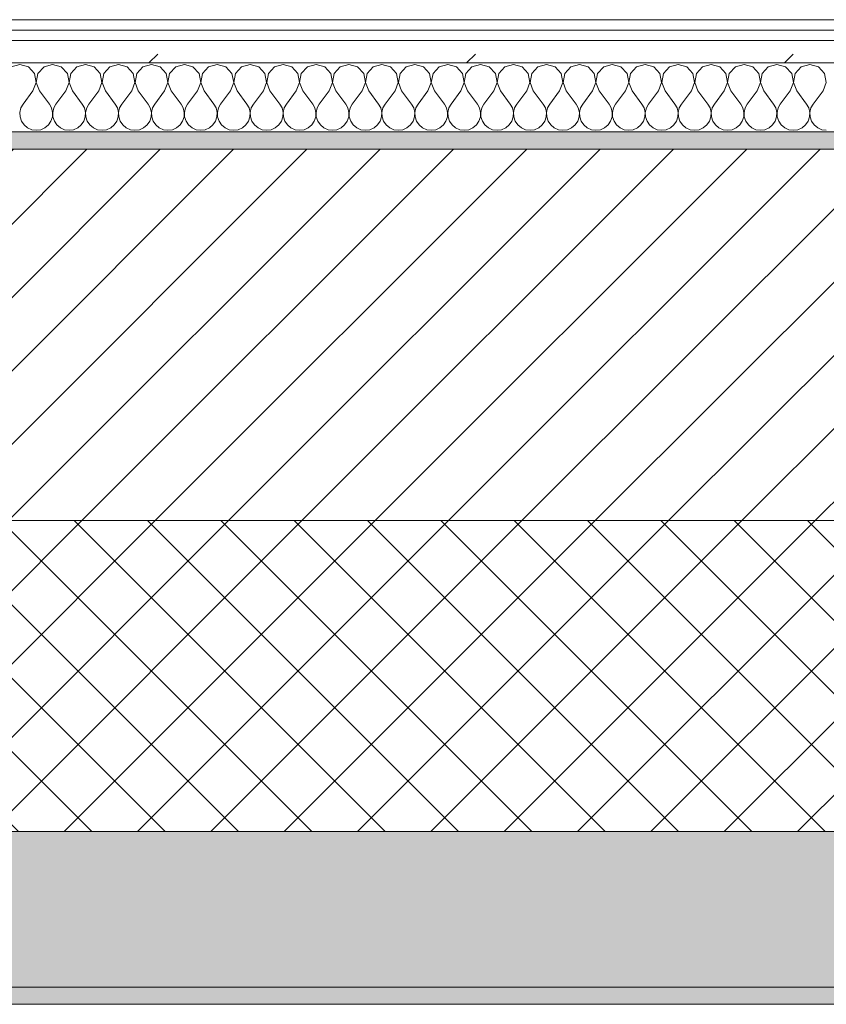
# Model space of a CAD drawing. Header units: millimetres. Extents: x -40968 to 11883, y -17757 to 4746.
# Tile 135 of 227: x -9686 to -9219, y -1699 to -1129. Entities that reach past the tile are written whole.
import ezdxf

# ---------------------------------------------------------------- set-up
doc = ezdxf.new("R2010")
doc.units = ezdxf.units.MM
doc.header["$MEASUREMENT"] = 0
doc.linetypes.add('Wipeout_Contour', pattern=[1000, 0, -1000])
doc.layers.add('12_FAÇ_Façana', color=7, linetype='Continuous')
doc.layers.add('Nuevo_08_E_Envans secs', color=7, linetype='Continuous')
for name, color, linetype, lineweight, true_color in [('12_FAÇ_Façana_Pluma_Nº__102', 7, 'Continuous', 5, 0xcccccc), ('12_FAÇ_Façana_Pluma_Nº__174', 7, 'Continuous', 13, 0xe4ad2c), ('12_FAÇ_Façana_Pluma_Nº__176', 7, 'Continuous', 15, 0x93a0c6), ('Nuevo_08_E_Envans secs_Pluma_Nº__102', 7, 'Continuous', 5, 0xcccccc), ('Nuevo_08_E_Envans secs_Pluma_Nº__171', 171, 'Continuous', 13, 0xaaaaff), ('Nuevo_08_E_Envans secs_Pluma_Nº__177', 7, 'Continuous', 15, 0xf7e046)]:
    doc.layers.add(name, color=color, linetype=linetype, lineweight=lineweight, true_color=true_color)
for name, color, linetype, lineweight in [('12_FAÇ_Façana_Pluma_Nº__2', 8, 'Continuous', 5), ('12_FAÇ_Façana_Pluma_Nº__7', 7, 'Continuous', 5), ('Nuevo_08_E_Envans secs_Pluma_Nº__1', 7, 'Continuous', 5)]:
    doc.layers.add(name, color=color, linetype=linetype, lineweight=lineweight)
pattern_1 = [(45, (0, 0), (-183.848, 183.848), [195, -65]), (45, (7e-14, 183.85), (-183.848, 183.848), [195, -65])]

# ---------------------------------------------------------------- blocks, each defined once
blk = doc.blocks.new('Muro_10_1', base_point=(-12935.93, -1193.98))
at = {"layer": '12_FAÇ_Façana_Pluma_Nº__102', "linetype": 'Continuous', "lineweight": 0, "true_color": 0xe5e5e5}
for points in [[(-12935.93, -1688.98), (-8781.93, -1688.98), (-8781.93, -1598.98), (-12035.86, -1598.98), (-12035.86, -1613.98), (-12435.86, -1613.98), (-12435.86, -1598.98), (-12486.81, -1598.98), (-12486.81, -1613.98), (-12886.81, -1613.98), (-12886.81, -1598.98), (-12935.93, -1598.98)], [(-12935.93, -1698.98), (-8781.93, -1698.98), (-8781.93, -1688.98), (-12935.93, -1688.98)]]:
    blk.add_hatch(color=254, dxfattribs=at).paths.add_polyline_path(points)
at = {"layer": '12_FAÇ_Façana_Pluma_Nº__174', "linetype": 'Continuous', "lineweight": 13, "true_color": 0xe4ad2c}
h = blk.add_hatch(dxfattribs=at)
h.set_pattern_fill('SATE_Aislamiento_0001', color=42, style=0, pattern_type=2)
h.set_pattern_definition([(45, (0, 0), (-21.2132, 21.2132), []), (135, (0, 0), (21.2132, 21.2132), [])])
h.paths.add_polyline_path([(-12035.86, -1598.98), (-8781.93, -1598.98), (-8781.93, -1418.98), (-12035.86, -1418.98)])
at = {"layer": '12_FAÇ_Façana_Pluma_Nº__176', "linetype": 'Continuous', "lineweight": 0, "true_color": 0x495063}
blk.add_hatch(color=251, dxfattribs=at).paths.add_polyline_path([(-11995.86, -1203.98), (-8781.93, -1203.98), (-8781.93, -1193.98), (-11995.86, -1193.98)])
at = {"layer": '12_FAÇ_Façana_Pluma_Nº__2', "linetype": 'Continuous', "lineweight": 5}
h = blk.add_hatch(dxfattribs=at)
h.set_pattern_fill('Ceramic_0001', color=8, style=0, pattern_type=2)
h.set_pattern_definition([(45, (0, 0), (-21.2132, 21.2132), [])])
h.paths.add_polyline_path([(-11995.86, -1418.98), (-8781.93, -1418.98), (-8781.93, -1203.98), (-11995.86, -1203.98)])
at = {"layer": '12_FAÇ_Façana_Pluma_Nº__7', "color": 7, "linetype": 'Continuous', "lineweight": 5}
for p, q in [((-8781.93, -1203.98), (-11995.86, -1203.98)), ((-11995.86, -1418.98), (-8781.93, -1418.98)), ((-12035.86, -1598.98), (-8781.93, -1598.98)), ((-12935.93, -1688.98), (-8781.93, -1688.98))]:
    blk.add_line(p, q, dxfattribs=at)
at = {"layer": '12_FAÇ_Façana_Pluma_Nº__7', "color": 7, "linetype": 'Continuous', "lineweight": 5, "flags": 128}
for points in [[(-8781.93, -1193.98), (-11995.86, -1193.98)], [(-12935.93, -1698.98), (-8781.93, -1698.98)]]:
    blk.add_lwpolyline(points, dxfattribs=at)
blk = doc.blocks.new('*X241')
at = {"layer": 'Nuevo_08_E_Envans secs_Pluma_Nº__102', "color": 254, "linetype": 'Continuous', "lineweight": 5, "true_color": 0xcccccc}
for p, q in [((-9685.71, -1154.93), (-9690.72, -1156.35)), ((-9680.71, -1156.35), (-9685.71, -1154.93)), ((-9677.2, -1160.19), (-9680.71, -1156.35)), ((-9671.67, -1156.35), (-9675.19, -1160.19)), ((-9666.67, -1154.93), (-9671.67, -1156.35)), ((-9661.66, -1156.35), (-9666.67, -1154.93)), ((-9658.15, -1160.19), (-9661.66, -1156.35)), ((-9652.63, -1156.35), (-9656.14, -1160.19)), ((-9647.62, -1154.93), (-9652.63, -1156.35)), ((-9642.61, -1156.35), (-9647.62, -1154.93)), ((-9639.1, -1160.19), (-9642.61, -1156.35)), ((-9633.58, -1156.35), (-9637.09, -1160.19)), ((-9628.57, -1154.93), (-9633.58, -1156.35)), ((-9623.56, -1156.35), (-9628.57, -1154.93)), ((-9620.05, -1160.19), (-9623.56, -1156.35)), ((-9614.53, -1156.35), (-9618.04, -1160.19)), ((-9609.52, -1154.93), (-9614.53, -1156.35)), ((-9604.52, -1156.35), (-9609.52, -1154.93)), ((-9601.01, -1160.19), (-9604.52, -1156.35)), ((-9595.48, -1156.35), (-9598.99, -1160.19)), ((-9590.48, -1154.93), (-9595.48, -1156.35)), ((-9585.47, -1156.35), (-9590.48, -1154.93)), ((-9581.96, -1160.19), (-9585.47, -1156.35)), ((-9576.44, -1156.35), (-9579.95, -1160.19)), ((-9571.43, -1154.93), (-9576.44, -1156.35)), ((-9566.42, -1156.35), (-9571.43, -1154.93)), ((-9562.91, -1160.19), (-9566.42, -1156.35)), ((-9557.39, -1156.35), (-9560.9, -1160.19)), ((-9552.38, -1154.93), (-9557.39, -1156.35)), ((-9547.37, -1156.35), (-9552.38, -1154.93)), ((-9543.86, -1160.19), (-9547.37, -1156.35)), ((-9538.34, -1156.35), (-9541.85, -1160.19)), ((-9533.33, -1154.93), (-9538.34, -1156.35)), ((-9528.33, -1156.35), (-9533.33, -1154.93)), ((-9524.81, -1160.19), (-9528.33, -1156.35)), ((-9519.29, -1156.35), (-9522.8, -1160.19)), ((-9514.29, -1154.93), (-9519.29, -1156.35)), ((-9509.28, -1156.35), (-9514.29, -1154.93)), ((-9505.77, -1160.19), (-9509.28, -1156.35)), ((-9500.25, -1156.35), (-9503.76, -1160.19)), ((-9495.24, -1154.93), (-9500.25, -1156.35)), ((-9490.23, -1156.35), (-9495.24, -1154.93)), ((-9486.72, -1160.19), (-9490.23, -1156.35)), ((-9481.2, -1156.35), (-9484.71, -1160.19)), ((-9476.19, -1154.93), (-9481.2, -1156.35)), ((-9471.18, -1156.35), (-9476.19, -1154.93)), ((-9467.67, -1160.19), (-9471.18, -1156.35)), ((-9462.15, -1156.35), (-9465.66, -1160.19)), ((-9457.14, -1154.93), (-9462.15, -1156.35)), ((-9452.14, -1156.35), (-9457.14, -1154.93)), ((-9448.62, -1160.19), (-9452.14, -1156.35)), ((-9443.1, -1156.35), (-9446.61, -1160.19)), ((-9438.1, -1154.93), (-9443.1, -1156.35)), ((-9433.09, -1156.35), (-9438.1, -1154.93)), ((-9429.58, -1160.19), (-9433.09, -1156.35)), ((-9424.05, -1156.35), (-9427.57, -1160.19)), ((-9419.05, -1154.93), (-9424.05, -1156.35)), ((-9414.04, -1156.35), (-9419.05, -1154.93)), ((-9410.53, -1160.19), (-9414.04, -1156.35)), ((-9405.01, -1156.35), (-9408.52, -1160.19)), ((-9400, -1154.93), (-9405.01, -1156.35)), ((-9394.99, -1156.35), (-9400, -1154.93)), ((-9391.48, -1160.19), (-9394.99, -1156.35)), ((-9385.96, -1156.35), (-9389.47, -1160.19)), ((-9380.95, -1154.93), (-9385.96, -1156.35)), ((-9375.95, -1156.35), (-9380.95, -1154.93)), ((-9372.43, -1160.19), (-9375.95, -1156.35)), ((-9366.91, -1156.35), (-9370.42, -1160.19)), ((-9361.9, -1154.93), (-9366.91, -1156.35)), ((-9356.9, -1156.35), (-9361.9, -1154.93)), ((-9353.39, -1160.19), (-9356.9, -1156.35)), ((-9347.86, -1156.35), (-9351.38, -1160.19)), ((-9342.86, -1154.93), (-9347.86, -1156.35)), ((-9337.85, -1156.35), (-9342.86, -1154.93)), ((-9334.34, -1160.19), (-9337.85, -1156.35)), ((-9328.82, -1156.35), (-9332.33, -1160.19)), ((-9323.81, -1154.93), (-9328.82, -1156.35)), ((-9318.8, -1156.35), (-9323.81, -1154.93)), ((-9315.29, -1160.19), (-9318.8, -1156.35)), ((-9309.77, -1156.35), (-9313.28, -1160.19)), ((-9304.76, -1154.93), (-9309.77, -1156.35)), ((-9299.75, -1156.35), (-9304.76, -1154.93)), ((-9296.24, -1160.19), (-9299.75, -1156.35)), ((-9290.72, -1156.35), (-9294.23, -1160.19)), ((-9285.71, -1154.93), (-9290.72, -1156.35)), ((-9280.71, -1156.35), (-9285.71, -1154.93)), ((-9277.2, -1160.19), (-9280.71, -1156.35)), ((-9271.67, -1156.35), (-9275.19, -1160.19)), ((-9266.67, -1154.93), (-9271.67, -1156.35)), ((-9261.66, -1156.35), (-9266.67, -1154.93)), ((-9258.15, -1160.19), (-9261.66, -1156.35)), ((-9252.63, -1156.35), (-9256.14, -1160.19)), ((-9247.62, -1154.93), (-9252.63, -1156.35)), ((-9242.61, -1156.35), (-9247.62, -1154.93)), ((-9239.1, -1160.19), (-9242.61, -1156.35)), ((-9233.58, -1156.35), (-9237.09, -1160.19)), ((-9228.57, -1154.93), (-9233.58, -1156.35)), ((-9223.56, -1156.35), (-9228.57, -1154.93)), ((-9220.05, -1160.19), (-9223.56, -1156.35)), ((-9676.23, -1165.31), (-9677.2, -1160.19)), ((-9675.19, -1160.19), (-9676.15, -1165.31)), ((-9657.18, -1165.31), (-9658.15, -1160.19)), ((-9656.14, -1160.19), (-9657.1, -1165.31)), ((-9638.13, -1165.31), (-9639.1, -1160.19)), ((-9637.09, -1160.19), (-9638.06, -1165.31)), ((-9619.09, -1165.31), (-9620.05, -1160.19)), ((-9618.04, -1160.19), (-9619.01, -1165.31)), ((-9600.04, -1165.31), (-9601.01, -1160.19)), ((-9598.99, -1160.19), (-9599.96, -1165.31)), ((-9580.99, -1165.31), (-9581.96, -1160.19)), ((-9579.95, -1160.19), (-9580.91, -1165.31)), ((-9561.94, -1165.31), (-9562.91, -1160.19)), ((-9560.9, -1160.19), (-9561.87, -1165.31)), ((-9542.9, -1165.31), (-9543.86, -1160.19)), ((-9541.85, -1160.19), (-9542.82, -1165.31)), ((-9523.85, -1165.31), (-9524.81, -1160.19)), ((-9522.8, -1160.19), (-9523.77, -1165.31)), ((-9504.8, -1165.31), (-9505.77, -1160.19)), ((-9503.76, -1160.19), (-9504.72, -1165.31)), ((-9485.75, -1165.31), (-9486.72, -1160.19)), ((-9484.71, -1160.19), (-9485.68, -1165.31)), ((-9466.71, -1165.31), (-9467.67, -1160.19)), ((-9465.66, -1160.19), (-9466.63, -1165.31)), ((-9447.66, -1165.31), (-9448.62, -1160.19)), ((-9446.61, -1160.19), (-9447.58, -1165.31)), ((-9428.61, -1165.31), (-9429.58, -1160.19)), ((-9427.57, -1160.19), (-9428.53, -1165.31)), ((-9409.56, -1165.31), (-9410.53, -1160.19)), ((-9408.52, -1160.19), (-9409.49, -1165.31)), ((-9390.51, -1165.31), (-9391.48, -1160.19)), ((-9389.47, -1160.19), (-9390.44, -1165.31)), ((-9371.47, -1165.31), (-9372.43, -1160.19)), ((-9370.42, -1160.19), (-9371.39, -1165.31)), ((-9352.42, -1165.31), (-9353.39, -1160.19)), ((-9351.38, -1160.19), (-9352.34, -1165.31)), ((-9333.37, -1165.31), (-9334.34, -1160.19)), ((-9332.33, -1160.19), (-9333.29, -1165.31)), ((-9314.32, -1165.31), (-9315.29, -1160.19)), ((-9313.28, -1160.19), (-9314.25, -1165.31)), ((-9295.28, -1165.31), (-9296.24, -1160.19)), ((-9294.23, -1160.19), (-9295.2, -1165.31)), ((-9276.23, -1165.31), (-9277.2, -1160.19)), ((-9275.19, -1160.19), (-9276.15, -1165.31)), ((-9257.18, -1165.31), (-9258.15, -1160.19)), ((-9256.14, -1160.19), (-9257.1, -1165.31)), ((-9238.13, -1165.31), (-9239.1, -1160.19)), ((-9237.09, -1160.19), (-9238.06, -1165.31)), ((-9219.09, -1165.31), (-9220.05, -1160.19)), ((-9678.1, -1170.17), (-9676.23, -1165.31)), ((-9676.15, -1165.31), (-9674.29, -1170.17)), ((-9659.05, -1170.17), (-9657.18, -1165.31)), ((-9657.1, -1165.31), (-9655.24, -1170.17)), ((-9640, -1170.17), (-9638.13, -1165.31)), ((-9638.06, -1165.31), (-9636.19, -1170.17)), ((-9620.95, -1170.17), (-9619.09, -1165.31)), ((-9619.01, -1165.31), (-9617.14, -1170.17)), ((-9601.9, -1170.17), (-9600.04, -1165.31)), ((-9599.96, -1165.31), (-9598.1, -1170.17)), ((-9582.86, -1170.17), (-9580.99, -1165.31)), ((-9580.91, -1165.31), (-9579.05, -1170.17)), ((-9563.81, -1170.17), (-9561.94, -1165.31)), ((-9561.87, -1165.31), (-9560, -1170.17)), ((-9544.76, -1170.17), (-9542.9, -1165.31)), ((-9542.82, -1165.31), (-9540.95, -1170.17)), ((-9525.71, -1170.17), (-9523.85, -1165.31)), ((-9523.77, -1165.31), (-9521.9, -1170.17)), ((-9506.67, -1170.17), (-9504.8, -1165.31)), ((-9504.72, -1165.31), (-9502.86, -1170.17)), ((-9487.62, -1170.17), (-9485.75, -1165.31)), ((-9485.68, -1165.31), (-9483.81, -1170.17)), ((-9468.57, -1170.17), (-9466.71, -1165.31)), ((-9466.63, -1165.31), (-9464.76, -1170.17)), ((-9449.52, -1170.17), (-9447.66, -1165.31)), ((-9447.58, -1165.31), (-9445.71, -1170.17)), ((-9430.48, -1170.17), (-9428.61, -1165.31)), ((-9428.53, -1165.31), (-9426.67, -1170.17)), ((-9411.43, -1170.17), (-9409.56, -1165.31)), ((-9409.49, -1165.31), (-9407.62, -1170.17)), ((-9392.38, -1170.17), (-9390.51, -1165.31)), ((-9390.44, -1165.31), (-9388.57, -1170.17)), ((-9373.33, -1170.17), (-9371.47, -1165.31)), ((-9371.39, -1165.31), (-9369.52, -1170.17)), ((-9354.29, -1170.17), (-9352.42, -1165.31)), ((-9352.34, -1165.31), (-9350.48, -1170.17)), ((-9335.24, -1170.17), (-9333.37, -1165.31)), ((-9333.29, -1165.31), (-9331.43, -1170.17)), ((-9316.19, -1170.17), (-9314.32, -1165.31)), ((-9314.25, -1165.31), (-9312.38, -1170.17)), ((-9297.14, -1170.17), (-9295.28, -1165.31)), ((-9295.2, -1165.31), (-9293.33, -1170.17)), ((-9278.1, -1170.17), (-9276.23, -1165.31)), ((-9276.15, -1165.31), (-9274.29, -1170.17)), ((-9259.05, -1170.17), (-9257.18, -1165.31)), ((-9257.1, -1165.31), (-9255.24, -1170.17)), ((-9240, -1170.17), (-9238.13, -1165.31)), ((-9238.06, -1165.31), (-9236.19, -1170.17)), ((-9220.95, -1170.17), (-9219.09, -1165.31)), ((-9678.1, -1170.17), (-9683.81, -1177.79)), ((-9674.29, -1170.17), (-9668.57, -1177.79)), ((-9659.05, -1170.17), (-9664.76, -1177.79)), ((-9655.24, -1170.17), (-9649.52, -1177.79)), ((-9640, -1170.17), (-9645.71, -1177.79)), ((-9636.19, -1170.17), (-9630.48, -1177.79)), ((-9620.95, -1170.17), (-9626.67, -1177.79)), ((-9617.14, -1170.17), (-9611.43, -1177.79)), ((-9601.9, -1170.17), (-9607.62, -1177.79)), ((-9598.1, -1170.17), (-9592.38, -1177.79)), ((-9582.86, -1170.17), (-9588.57, -1177.79)), ((-9579.05, -1170.17), (-9573.33, -1177.79)), ((-9563.81, -1170.17), (-9569.52, -1177.79)), ((-9560, -1170.17), (-9554.29, -1177.79)), ((-9544.76, -1170.17), (-9550.48, -1177.79)), ((-9540.95, -1170.17), (-9535.24, -1177.79)), ((-9525.71, -1170.17), (-9531.43, -1177.79)), ((-9521.9, -1170.17), (-9516.19, -1177.79)), ((-9506.67, -1170.17), (-9512.38, -1177.79)), ((-9502.86, -1170.17), (-9497.14, -1177.79)), ((-9487.62, -1170.17), (-9493.33, -1177.79)), ((-9483.81, -1170.17), (-9478.1, -1177.79)), ((-9468.57, -1170.17), (-9474.29, -1177.79)), ((-9464.76, -1170.17), (-9459.05, -1177.79)), ((-9449.52, -1170.17), (-9455.24, -1177.79)), ((-9445.71, -1170.17), (-9440, -1177.79)), ((-9430.48, -1170.17), (-9436.19, -1177.79)), ((-9426.67, -1170.17), (-9420.95, -1177.79)), ((-9411.43, -1170.17), (-9417.14, -1177.79)), ((-9407.62, -1170.17), (-9401.9, -1177.79)), ((-9392.38, -1170.17), (-9398.1, -1177.79)), ((-9388.57, -1170.17), (-9382.86, -1177.79)), ((-9373.33, -1170.17), (-9379.05, -1177.79)), ((-9369.52, -1170.17), (-9363.81, -1177.79)), ((-9354.29, -1170.17), (-9360, -1177.79)), ((-9350.48, -1170.17), (-9344.76, -1177.79)), ((-9335.24, -1170.17), (-9340.95, -1177.79)), ((-9331.43, -1170.17), (-9325.71, -1177.79)), ((-9316.19, -1170.17), (-9321.9, -1177.79)), ((-9312.38, -1170.17), (-9306.67, -1177.79)), ((-9297.14, -1170.17), (-9302.86, -1177.79)), ((-9293.33, -1170.17), (-9287.62, -1177.79)), ((-9278.1, -1170.17), (-9283.81, -1177.79)), ((-9274.29, -1170.17), (-9268.57, -1177.79)), ((-9259.05, -1170.17), (-9264.76, -1177.79)), ((-9255.24, -1170.17), (-9249.52, -1177.79)), ((-9240, -1170.17), (-9245.71, -1177.79)), ((-9236.19, -1170.17), (-9230.48, -1177.79)), ((-9220.95, -1170.17), (-9226.67, -1177.79)), ((-9683.81, -1177.79), (-9685.08, -1180.08)), ((-9667.3, -1180.08), (-9668.57, -1177.79)), ((-9664.76, -1177.79), (-9666.03, -1180.08)), ((-9648.25, -1180.08), (-9649.52, -1177.79)), ((-9645.71, -1177.79), (-9646.99, -1180.08)), ((-9629.2, -1180.08), (-9630.48, -1177.79)), ((-9626.67, -1177.79), (-9627.94, -1180.08)), ((-9610.16, -1180.08), (-9611.43, -1177.79)), ((-9607.62, -1177.79), (-9608.89, -1180.08)), ((-9591.11, -1180.08), (-9592.38, -1177.79)), ((-9588.57, -1177.79), (-9589.84, -1180.08)), ((-9572.06, -1180.08), (-9573.33, -1177.79)), ((-9569.52, -1177.79), (-9570.8, -1180.08)), ((-9553.01, -1180.08), (-9554.29, -1177.79)), ((-9550.48, -1177.79), (-9551.75, -1180.08)), ((-9533.97, -1180.08), (-9535.24, -1177.79)), ((-9531.43, -1177.79), (-9532.7, -1180.08)), ((-9514.92, -1180.08), (-9516.19, -1177.79)), ((-9512.38, -1177.79), (-9513.65, -1180.08)), ((-9495.87, -1180.08), (-9497.14, -1177.79)), ((-9493.33, -1177.79), (-9494.6, -1180.08)), ((-9476.82, -1180.08), (-9478.1, -1177.79)), ((-9474.29, -1177.79), (-9475.56, -1180.08)), ((-9457.78, -1180.08), (-9459.05, -1177.79)), ((-9455.24, -1177.79), (-9456.51, -1180.08)), ((-9438.73, -1180.08), (-9440, -1177.79)), ((-9436.19, -1177.79), (-9437.46, -1180.08)), ((-9419.68, -1180.08), (-9420.95, -1177.79)), ((-9417.14, -1177.79), (-9418.41, -1180.08)), ((-9400.63, -1180.08), (-9401.9, -1177.79)), ((-9398.1, -1177.79), (-9399.37, -1180.08)), ((-9381.59, -1180.08), (-9382.86, -1177.79)), ((-9379.05, -1177.79), (-9380.32, -1180.08)), ((-9362.54, -1180.08), (-9363.81, -1177.79)), ((-9360, -1177.79), (-9361.27, -1180.08)), ((-9343.49, -1180.08), (-9344.76, -1177.79)), ((-9340.95, -1177.79), (-9342.22, -1180.08)), ((-9324.44, -1180.08), (-9325.71, -1177.79)), ((-9321.9, -1177.79), (-9323.18, -1180.08)), ((-9305.4, -1180.08), (-9306.67, -1177.79)), ((-9302.86, -1177.79), (-9304.13, -1180.08)), ((-9286.35, -1180.08), (-9287.62, -1177.79)), ((-9283.81, -1177.79), (-9285.08, -1180.08)), ((-9267.3, -1180.08), (-9268.57, -1177.79)), ((-9264.76, -1177.79), (-9266.03, -1180.08)), ((-9248.25, -1180.08), (-9249.52, -1177.79)), ((-9245.71, -1177.79), (-9246.99, -1180.08)), ((-9229.2, -1180.08), (-9230.48, -1177.79)), ((-9226.67, -1177.79), (-9227.94, -1180.08)), ((-9685.08, -1180.08), (-9685.68, -1182.64)), ((-9685.68, -1182.64), (-9685.55, -1185.27)), ((-9685.55, -1185.27), (-9684.71, -1187.76)), ((-9667.67, -1187.76), (-9666.83, -1185.27)), ((-9666.71, -1182.64), (-9667.3, -1180.08)), ((-9666.83, -1185.27), (-9666.71, -1182.64)), ((-9666.03, -1180.08), (-9666.63, -1182.64)), ((-9666.63, -1182.64), (-9666.5, -1185.27)), ((-9666.5, -1185.27), (-9665.66, -1187.76)), ((-9648.62, -1187.76), (-9647.78, -1185.27)), ((-9647.66, -1182.64), (-9648.25, -1180.08)), ((-9647.78, -1185.27), (-9647.66, -1182.64)), ((-9646.99, -1180.08), (-9647.58, -1182.64)), ((-9647.58, -1182.64), (-9647.45, -1185.27)), ((-9647.45, -1185.27), (-9646.61, -1187.76)), ((-9629.58, -1187.76), (-9628.74, -1185.27)), ((-9628.61, -1182.64), (-9629.2, -1180.08)), ((-9628.74, -1185.27), (-9628.61, -1182.64)), ((-9627.94, -1180.08), (-9628.53, -1182.64)), ((-9628.53, -1182.64), (-9628.41, -1185.27)), ((-9628.41, -1185.27), (-9627.57, -1187.76)), ((-9610.53, -1187.76), (-9609.69, -1185.27)), ((-9609.56, -1182.64), (-9610.16, -1180.08)), ((-9609.69, -1185.27), (-9609.56, -1182.64)), ((-9608.89, -1180.08), (-9609.49, -1182.64)), ((-9609.49, -1182.64), (-9609.36, -1185.27)), ((-9609.36, -1185.27), (-9608.52, -1187.76)), ((-9591.48, -1187.76), (-9590.64, -1185.27)), ((-9590.51, -1182.64), (-9591.11, -1180.08)), ((-9590.64, -1185.27), (-9590.51, -1182.64)), ((-9589.84, -1180.08), (-9590.44, -1182.64)), ((-9590.44, -1182.64), (-9590.31, -1185.27)), ((-9590.31, -1185.27), (-9589.47, -1187.76)), ((-9572.43, -1187.76), (-9571.59, -1185.27)), ((-9571.47, -1182.64), (-9572.06, -1180.08)), ((-9571.59, -1185.27), (-9571.47, -1182.64)), ((-9570.8, -1180.08), (-9571.39, -1182.64)), ((-9571.39, -1182.64), (-9571.26, -1185.27)), ((-9571.26, -1185.27), (-9570.42, -1187.76)), ((-9553.39, -1187.76), (-9552.55, -1185.27)), ((-9552.42, -1182.64), (-9553.01, -1180.08)), ((-9552.55, -1185.27), (-9552.42, -1182.64)), ((-9551.75, -1180.08), (-9552.34, -1182.64)), ((-9552.34, -1182.64), (-9552.22, -1185.27)), ((-9552.22, -1185.27), (-9551.38, -1187.76)), ((-9534.34, -1187.76), (-9533.5, -1185.27)), ((-9533.37, -1182.64), (-9533.97, -1180.08)), ((-9533.5, -1185.27), (-9533.37, -1182.64)), ((-9532.7, -1180.08), (-9533.29, -1182.64)), ((-9533.29, -1182.64), (-9533.17, -1185.27)), ((-9533.17, -1185.27), (-9532.33, -1187.76)), ((-9515.29, -1187.76), (-9514.45, -1185.27)), ((-9514.32, -1182.64), (-9514.92, -1180.08)), ((-9514.45, -1185.27), (-9514.32, -1182.64)), ((-9513.65, -1180.08), (-9514.25, -1182.64)), ((-9514.25, -1182.64), (-9514.12, -1185.27)), ((-9514.12, -1185.27), (-9513.28, -1187.76)), ((-9496.24, -1187.76), (-9495.4, -1185.27)), ((-9495.28, -1182.64), (-9495.87, -1180.08)), ((-9495.4, -1185.27), (-9495.28, -1182.64)), ((-9494.6, -1180.08), (-9495.2, -1182.64)), ((-9495.2, -1182.64), (-9495.07, -1185.27)), ((-9495.07, -1185.27), (-9494.23, -1187.76)), ((-9477.2, -1187.76), (-9476.36, -1185.27)), ((-9476.23, -1182.64), (-9476.82, -1180.08)), ((-9476.36, -1185.27), (-9476.23, -1182.64)), ((-9475.56, -1180.08), (-9476.15, -1182.64)), ((-9476.15, -1182.64), (-9476.02, -1185.27)), ((-9476.02, -1185.27), (-9475.19, -1187.76)), ((-9458.15, -1187.76), (-9457.31, -1185.27)), ((-9457.18, -1182.64), (-9457.78, -1180.08)), ((-9457.31, -1185.27), (-9457.18, -1182.64)), ((-9456.51, -1180.08), (-9457.1, -1182.64)), ((-9457.1, -1182.64), (-9456.98, -1185.27)), ((-9456.98, -1185.27), (-9456.14, -1187.76)), ((-9439.1, -1187.76), (-9438.26, -1185.27)), ((-9438.13, -1182.64), (-9438.73, -1180.08)), ((-9438.26, -1185.27), (-9438.13, -1182.64)), ((-9437.46, -1180.08), (-9438.06, -1182.64)), ((-9438.06, -1182.64), (-9437.93, -1185.27)), ((-9437.93, -1185.27), (-9437.09, -1187.76)), ((-9420.05, -1187.76), (-9419.21, -1185.27)), ((-9419.09, -1182.64), (-9419.68, -1180.08)), ((-9419.21, -1185.27), (-9419.09, -1182.64)), ((-9418.41, -1180.08), (-9419.01, -1182.64)), ((-9419.01, -1182.64), (-9418.88, -1185.27)), ((-9418.88, -1185.27), (-9418.04, -1187.76)), ((-9401.01, -1187.76), (-9400.17, -1185.27)), ((-9400.04, -1182.64), (-9400.63, -1180.08)), ((-9400.17, -1185.27), (-9400.04, -1182.64)), ((-9399.37, -1180.08), (-9399.96, -1182.64)), ((-9399.96, -1182.64), (-9399.83, -1185.27)), ((-9399.83, -1185.27), (-9398.99, -1187.76)), ((-9381.96, -1187.76), (-9381.12, -1185.27)), ((-9380.99, -1182.64), (-9381.59, -1180.08)), ((-9381.12, -1185.27), (-9380.99, -1182.64)), ((-9380.32, -1180.08), (-9380.91, -1182.64)), ((-9380.91, -1182.64), (-9380.79, -1185.27)), ((-9380.79, -1185.27), (-9379.95, -1187.76)), ((-9362.91, -1187.76), (-9362.07, -1185.27)), ((-9361.94, -1182.64), (-9362.54, -1180.08)), ((-9362.07, -1185.27), (-9361.94, -1182.64)), ((-9361.27, -1180.08), (-9361.87, -1182.64)), ((-9361.87, -1182.64), (-9361.74, -1185.27)), ((-9361.74, -1185.27), (-9360.9, -1187.76)), ((-9343.86, -1187.76), (-9343.02, -1185.27)), ((-9342.9, -1182.64), (-9343.49, -1180.08)), ((-9343.02, -1185.27), (-9342.9, -1182.64)), ((-9342.22, -1180.08), (-9342.82, -1182.64)), ((-9342.82, -1182.64), (-9342.69, -1185.27)), ((-9342.69, -1185.27), (-9341.85, -1187.76)), ((-9324.81, -1187.76), (-9323.98, -1185.27)), ((-9323.85, -1182.64), (-9324.44, -1180.08)), ((-9323.98, -1185.27), (-9323.85, -1182.64)), ((-9323.18, -1180.08), (-9323.77, -1182.64)), ((-9323.77, -1182.64), (-9323.64, -1185.27)), ((-9323.64, -1185.27), (-9322.8, -1187.76)), ((-9305.77, -1187.76), (-9304.93, -1185.27)), ((-9304.8, -1182.64), (-9305.4, -1180.08)), ((-9304.93, -1185.27), (-9304.8, -1182.64)), ((-9304.13, -1180.08), (-9304.72, -1182.64)), ((-9304.72, -1182.64), (-9304.6, -1185.27)), ((-9304.6, -1185.27), (-9303.76, -1187.76)), ((-9286.72, -1187.76), (-9285.88, -1185.27)), ((-9285.75, -1182.64), (-9286.35, -1180.08)), ((-9285.88, -1185.27), (-9285.75, -1182.64)), ((-9285.08, -1180.08), (-9285.68, -1182.64)), ((-9285.68, -1182.64), (-9285.55, -1185.27)), ((-9285.55, -1185.27), (-9284.71, -1187.76)), ((-9267.67, -1187.76), (-9266.83, -1185.27)), ((-9266.71, -1182.64), (-9267.3, -1180.08)), ((-9266.83, -1185.27), (-9266.71, -1182.64)), ((-9266.03, -1180.08), (-9266.63, -1182.64)), ((-9266.63, -1182.64), (-9266.5, -1185.27)), ((-9266.5, -1185.27), (-9265.66, -1187.76)), ((-9248.62, -1187.76), (-9247.78, -1185.27)), ((-9247.66, -1182.64), (-9248.25, -1180.08)), ((-9247.78, -1185.27), (-9247.66, -1182.64)), ((-9246.99, -1180.08), (-9247.58, -1182.64)), ((-9247.58, -1182.64), (-9247.45, -1185.27)), ((-9247.45, -1185.27), (-9246.61, -1187.76)), ((-9229.58, -1187.76), (-9228.74, -1185.27)), ((-9228.61, -1182.64), (-9229.2, -1180.08)), ((-9228.74, -1185.27), (-9228.61, -1182.64)), ((-9227.94, -1180.08), (-9228.53, -1182.64)), ((-9228.53, -1182.64), (-9228.41, -1185.27)), ((-9228.41, -1185.27), (-9227.57, -1187.76)), ((-9684.71, -1187.76), (-9683.22, -1189.92)), ((-9683.22, -1189.92), (-9681.2, -1191.6)), ((-9671.18, -1191.6), (-9669.16, -1189.92)), ((-9669.16, -1189.92), (-9667.67, -1187.76)), ((-9665.66, -1187.76), (-9664.17, -1189.92)), ((-9664.17, -1189.92), (-9662.15, -1191.6)), ((-9652.14, -1191.6), (-9650.11, -1189.92)), ((-9650.11, -1189.92), (-9648.62, -1187.76)), ((-9646.61, -1187.76), (-9645.13, -1189.92)), ((-9645.13, -1189.92), (-9643.1, -1191.6)), ((-9633.09, -1191.6), (-9631.06, -1189.92)), ((-9631.06, -1189.92), (-9629.58, -1187.76)), ((-9627.57, -1187.76), (-9626.08, -1189.92)), ((-9626.08, -1189.92), (-9624.05, -1191.6)), ((-9614.04, -1191.6), (-9612.02, -1189.92)), ((-9612.02, -1189.92), (-9610.53, -1187.76)), ((-9608.52, -1187.76), (-9607.03, -1189.92)), ((-9607.03, -1189.92), (-9605.01, -1191.6)), ((-9594.99, -1191.6), (-9592.97, -1189.92)), ((-9592.97, -1189.92), (-9591.48, -1187.76)), ((-9589.47, -1187.76), (-9587.98, -1189.92)), ((-9587.98, -1189.92), (-9585.96, -1191.6)), ((-9575.95, -1191.6), (-9573.92, -1189.92)), ((-9573.92, -1189.92), (-9572.43, -1187.76)), ((-9570.42, -1187.76), (-9568.94, -1189.92)), ((-9568.94, -1189.92), (-9566.91, -1191.6)), ((-9556.9, -1191.6), (-9554.87, -1189.92)), ((-9554.87, -1189.92), (-9553.39, -1187.76)), ((-9551.38, -1187.76), (-9549.89, -1189.92)), ((-9549.89, -1189.92), (-9547.86, -1191.6)), ((-9537.85, -1191.6), (-9535.83, -1189.92)), ((-9535.83, -1189.92), (-9534.34, -1187.76)), ((-9532.33, -1187.76), (-9530.84, -1189.92)), ((-9530.84, -1189.92), (-9528.82, -1191.6)), ((-9518.8, -1191.6), (-9516.78, -1189.92)), ((-9516.78, -1189.92), (-9515.29, -1187.76)), ((-9513.28, -1187.76), (-9511.79, -1189.92)), ((-9511.79, -1189.92), (-9509.77, -1191.6)), ((-9499.75, -1191.6), (-9497.73, -1189.92)), ((-9497.73, -1189.92), (-9496.24, -1187.76)), ((-9494.23, -1187.76), (-9492.74, -1189.92)), ((-9492.74, -1189.92), (-9490.72, -1191.6)), ((-9480.71, -1191.6), (-9478.68, -1189.92)), ((-9478.68, -1189.92), (-9477.2, -1187.76)), ((-9475.19, -1187.76), (-9473.7, -1189.92)), ((-9473.7, -1189.92), (-9471.67, -1191.6)), ((-9461.66, -1191.6), (-9459.64, -1189.92)), ((-9459.64, -1189.92), (-9458.15, -1187.76)), ((-9456.14, -1187.76), (-9454.65, -1189.92)), ((-9454.65, -1189.92), (-9452.63, -1191.6)), ((-9442.61, -1191.6), (-9440.59, -1189.92)), ((-9440.59, -1189.92), (-9439.1, -1187.76)), ((-9437.09, -1187.76), (-9435.6, -1189.92)), ((-9435.6, -1189.92), (-9433.58, -1191.6)), ((-9423.56, -1191.6), (-9421.54, -1189.92)), ((-9421.54, -1189.92), (-9420.05, -1187.76)), ((-9418.04, -1187.76), (-9416.55, -1189.92)), ((-9416.55, -1189.92), (-9414.53, -1191.6)), ((-9404.52, -1191.6), (-9402.49, -1189.92)), ((-9402.49, -1189.92), (-9401.01, -1187.76)), ((-9398.99, -1187.76), (-9397.51, -1189.92)), ((-9397.51, -1189.92), (-9395.48, -1191.6)), ((-9385.47, -1191.6), (-9383.45, -1189.92)), ((-9383.45, -1189.92), (-9381.96, -1187.76)), ((-9379.95, -1187.76), (-9378.46, -1189.92)), ((-9378.46, -1189.92), (-9376.44, -1191.6)), ((-9366.42, -1191.6), (-9364.4, -1189.92)), ((-9364.4, -1189.92), (-9362.91, -1187.76)), ((-9360.9, -1187.76), (-9359.41, -1189.92)), ((-9359.41, -1189.92), (-9357.39, -1191.6)), ((-9347.37, -1191.6), (-9345.35, -1189.92)), ((-9345.35, -1189.92), (-9343.86, -1187.76)), ((-9341.85, -1187.76), (-9340.36, -1189.92)), ((-9340.36, -1189.92), (-9338.34, -1191.6)), ((-9328.33, -1191.6), (-9326.3, -1189.92)), ((-9326.3, -1189.92), (-9324.81, -1187.76)), ((-9322.8, -1187.76), (-9321.32, -1189.92)), ((-9321.32, -1189.92), (-9319.29, -1191.6)), ((-9309.28, -1191.6), (-9307.26, -1189.92)), ((-9307.26, -1189.92), (-9305.77, -1187.76)), ((-9303.76, -1187.76), (-9302.27, -1189.92)), ((-9302.27, -1189.92), (-9300.25, -1191.6)), ((-9290.23, -1191.6), (-9288.21, -1189.92)), ((-9288.21, -1189.92), (-9286.72, -1187.76)), ((-9284.71, -1187.76), (-9283.22, -1189.92)), ((-9283.22, -1189.92), (-9281.2, -1191.6)), ((-9271.18, -1191.6), (-9269.16, -1189.92)), ((-9269.16, -1189.92), (-9267.67, -1187.76)), ((-9265.66, -1187.76), (-9264.17, -1189.92)), ((-9264.17, -1189.92), (-9262.15, -1191.6)), ((-9252.14, -1191.6), (-9250.11, -1189.92)), ((-9250.11, -1189.92), (-9248.62, -1187.76)), ((-9246.61, -1187.76), (-9245.13, -1189.92)), ((-9245.13, -1189.92), (-9243.1, -1191.6)), ((-9233.09, -1191.6), (-9231.06, -1189.92)), ((-9231.06, -1189.92), (-9229.58, -1187.76)), ((-9227.57, -1187.76), (-9226.08, -1189.92)), ((-9226.08, -1189.92), (-9224.05, -1191.6)), ((-9681.2, -1191.6), (-9678.79, -1192.66)), ((-9678.79, -1192.66), (-9676.19, -1193.02)), ((-9676.19, -1193.02), (-9673.59, -1192.66)), ((-9673.59, -1192.66), (-9671.18, -1191.6)), ((-9662.15, -1191.6), (-9659.75, -1192.66)), ((-9659.75, -1192.66), (-9657.14, -1193.02)), ((-9657.14, -1193.02), (-9654.54, -1192.66)), ((-9654.54, -1192.66), (-9652.14, -1191.6)), ((-9643.1, -1191.6), (-9640.7, -1192.66)), ((-9640.7, -1192.66), (-9638.1, -1193.02)), ((-9638.1, -1193.02), (-9635.49, -1192.66)), ((-9635.49, -1192.66), (-9633.09, -1191.6)), ((-9624.05, -1191.6), (-9621.65, -1192.66)), ((-9621.65, -1192.66), (-9619.05, -1193.02)), ((-9619.05, -1193.02), (-9616.45, -1192.66)), ((-9616.45, -1192.66), (-9614.04, -1191.6)), ((-9605.01, -1191.6), (-9602.6, -1192.66)), ((-9602.6, -1192.66), (-9600, -1193.02)), ((-9600, -1193.02), (-9597.4, -1192.66)), ((-9597.4, -1192.66), (-9594.99, -1191.6)), ((-9585.96, -1191.6), (-9583.55, -1192.66)), ((-9583.55, -1192.66), (-9580.95, -1193.02)), ((-9580.95, -1193.02), (-9578.35, -1192.66)), ((-9578.35, -1192.66), (-9575.95, -1191.6)), ((-9566.91, -1191.6), (-9564.51, -1192.66)), ((-9564.51, -1192.66), (-9561.9, -1193.02)), ((-9561.9, -1193.02), (-9559.3, -1192.66)), ((-9559.3, -1192.66), (-9556.9, -1191.6)), ((-9547.86, -1191.6), (-9545.46, -1192.66)), ((-9545.46, -1192.66), (-9542.86, -1193.02)), ((-9542.86, -1193.02), (-9540.25, -1192.66)), ((-9540.25, -1192.66), (-9537.85, -1191.6)), ((-9528.82, -1191.6), (-9526.41, -1192.66)), ((-9526.41, -1192.66), (-9523.81, -1193.02)), ((-9523.81, -1193.02), (-9521.21, -1192.66)), ((-9521.21, -1192.66), (-9518.8, -1191.6)), ((-9509.77, -1191.6), (-9507.36, -1192.66)), ((-9507.36, -1192.66), (-9504.76, -1193.02)), ((-9504.76, -1193.02), (-9502.16, -1192.66)), ((-9502.16, -1192.66), (-9499.75, -1191.6)), ((-9490.72, -1191.6), (-9488.32, -1192.66)), ((-9488.32, -1192.66), (-9485.71, -1193.02)), ((-9485.71, -1193.02), (-9483.11, -1192.66)), ((-9483.11, -1192.66), (-9480.71, -1191.6)), ((-9471.67, -1191.6), (-9469.27, -1192.66)), ((-9469.27, -1192.66), (-9466.67, -1193.02)), ((-9466.67, -1193.02), (-9464.06, -1192.66)), ((-9464.06, -1192.66), (-9461.66, -1191.6)), ((-9452.63, -1191.6), (-9450.22, -1192.66)), ((-9450.22, -1192.66), (-9447.62, -1193.02)), ((-9447.62, -1193.02), (-9445.02, -1192.66)), ((-9445.02, -1192.66), (-9442.61, -1191.6)), ((-9433.58, -1191.6), (-9431.17, -1192.66)), ((-9431.17, -1192.66), (-9428.57, -1193.02)), ((-9428.57, -1193.02), (-9425.97, -1192.66)), ((-9425.97, -1192.66), (-9423.56, -1191.6)), ((-9414.53, -1191.6), (-9412.13, -1192.66)), ((-9412.13, -1192.66), (-9409.52, -1193.02)), ((-9409.52, -1193.02), (-9406.92, -1192.66)), ((-9406.92, -1192.66), (-9404.52, -1191.6)), ((-9395.48, -1191.6), (-9393.08, -1192.66)), ((-9393.08, -1192.66), (-9390.48, -1193.02)), ((-9390.48, -1193.02), (-9387.87, -1192.66)), ((-9387.87, -1192.66), (-9385.47, -1191.6)), ((-9376.44, -1191.6), (-9374.03, -1192.66)), ((-9374.03, -1192.66), (-9371.43, -1193.02)), ((-9371.43, -1193.02), (-9368.83, -1192.66)), ((-9368.83, -1192.66), (-9366.42, -1191.6)), ((-9357.39, -1191.6), (-9354.98, -1192.66)), ((-9354.98, -1192.66), (-9352.38, -1193.02)), ((-9352.38, -1193.02), (-9349.78, -1192.66)), ((-9349.78, -1192.66), (-9347.37, -1191.6)), ((-9338.34, -1191.6), (-9335.94, -1192.66)), ((-9335.94, -1192.66), (-9333.33, -1193.02)), ((-9333.33, -1193.02), (-9330.73, -1192.66)), ((-9330.73, -1192.66), (-9328.33, -1191.6)), ((-9319.29, -1191.6), (-9316.89, -1192.66)), ((-9316.89, -1192.66), (-9314.29, -1193.02)), ((-9314.29, -1193.02), (-9311.68, -1192.66)), ((-9311.68, -1192.66), (-9309.28, -1191.6)), ((-9300.25, -1191.6), (-9297.84, -1192.66)), ((-9297.84, -1192.66), (-9295.24, -1193.02)), ((-9295.24, -1193.02), (-9292.64, -1192.66)), ((-9292.64, -1192.66), (-9290.23, -1191.6)), ((-9281.2, -1191.6), (-9278.79, -1192.66)), ((-9278.79, -1192.66), (-9276.19, -1193.02)), ((-9276.19, -1193.02), (-9273.59, -1192.66)), ((-9273.59, -1192.66), (-9271.18, -1191.6)), ((-9262.15, -1191.6), (-9259.75, -1192.66)), ((-9259.75, -1192.66), (-9257.14, -1193.02)), ((-9257.14, -1193.02), (-9254.54, -1192.66)), ((-9254.54, -1192.66), (-9252.14, -1191.6)), ((-9243.1, -1191.6), (-9240.7, -1192.66)), ((-9240.7, -1192.66), (-9238.1, -1193.02)), ((-9238.1, -1193.02), (-9235.49, -1192.66)), ((-9235.49, -1192.66), (-9233.09, -1191.6)), ((-9224.05, -1191.6), (-9221.65, -1192.66)), ((-9221.65, -1192.66), (-9219.05, -1193.02))]:
    blk.add_line(p, q, dxfattribs=at)
blk = doc.blocks.new('Muro_94_1', base_point=(-8781.93, -1193.98))
at = {"layer": 'Nuevo_08_E_Envans secs_Pluma_Nº__1', "color": 7, "linetype": 'Continuous', "lineweight": 5, "flags": 128}
blk.add_lwpolyline([(-12035.86, -1193.98), (-8781.93, -1193.98)], dxfattribs=at)
at = {"color": 254, "linetype": 'Wipeout_Contour', "lineweight": 0, "ltscale": 41757.661054}
blk.add_wipeout([(-11970.86, -1134.98), (-8781.93, -1134.98), (-8781.93, -1128.98), (-11970.86, -1128.98)], dxfattribs=at).dxf.layer = 'Nuevo_08_E_Envans secs'
at = {"color": 254, "linetype": 'Wipeout_Contour', "lineweight": 0, "ltscale": 41788.485381}
blk.add_wipeout([(-11982.86, -1153.98), (-8781.93, -1153.98), (-8781.93, -1140.98), (-11982.86, -1140.98)], dxfattribs=at).dxf.layer = 'Nuevo_08_E_Envans secs'
at = {"layer": 'Nuevo_08_E_Envans secs_Pluma_Nº__171', "linetype": 'Continuous', "lineweight": 13, "true_color": 0xaaaaff}
h = blk.add_hatch(dxfattribs=at)
h.set_pattern_fill('Panellat_HPL_0001', color=161, style=0, pattern_type=2)
h.set_pattern_definition(pattern_1)
h.paths.add_polyline_path([(-11970.86, -1134.98), (-8781.93, -1134.98), (-8781.93, -1128.98), (-11970.86, -1128.98)])
at = {"layer": 'Nuevo_08_E_Envans secs_Pluma_Nº__177', "linetype": 'Continuous', "lineweight": 15, "true_color": 0xf7e046}
h = blk.add_hatch(dxfattribs=at)
h.set_pattern_fill('Panellat_HPL_0001', color=53, style=0, pattern_type=2)
h.set_pattern_definition(pattern_1)
h.paths.add_polyline_path([(-11982.86, -1153.98), (-8781.93, -1153.98), (-8781.93, -1140.98), (-11982.86, -1140.98)])
at = {"layer": 'Nuevo_08_E_Envans secs_Pluma_Nº__1', "color": 7, "linetype": 'Continuous', "lineweight": 5}
for p, q in [((-8781.93, -1134.98), (-11976.86, -1134.98)), ((-8781.93, -1140.98), (-11982.86, -1140.98)), ((-8781.93, -1153.98), (-11995.86, -1153.98))]:
    blk.add_line(p, q, dxfattribs=at)
at = {"layer": 'Nuevo_08_E_Envans secs_Pluma_Nº__1', "color": 7, "linetype": 'Continuous', "lineweight": 5, "flags": 128}
blk.add_lwpolyline([(-8781.93, -1128.98), (-11970.86, -1128.98)], dxfattribs=at)
at = {"layer": 'Nuevo_08_E_Envans secs', "color": 7, "lineweight": 20}
blk.add_blockref('*X241', (0, 0), dxfattribs=at)

msp = doc.modelspace()

# ---------------------------------------------------------------- block references
at = {"layer": '12_FAÇ_Façana', "color": 7, "lineweight": 20}
msp.add_blockref('Muro_10_1', (-12935.931, -1193.976), dxfattribs=at)

# ---------------------------------------------------------------- next in the draw order: block references
at = {"layer": 'Nuevo_08_E_Envans secs', "color": 7, "lineweight": 20}
msp.add_blockref('Muro_94_1', (-8781.931, -1193.976), dxfattribs=at)

doc.saveas('drawing.dxf')
